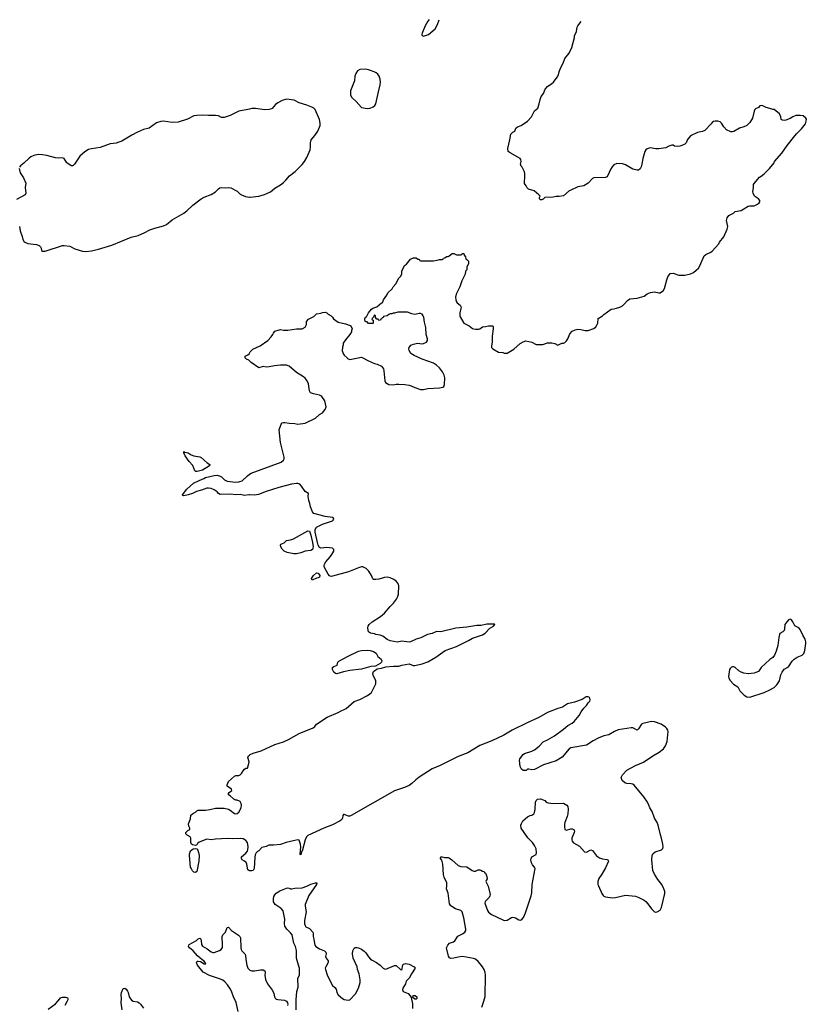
# Model space of a CAD drawing. Header units: inches. Extents: x 1694897 to 1849880, y 907231 to 1017944.
# Tile 137 of 171: x 1786815 to 1797715, y 1003288 to 1016935. Entities that reach past the tile are written whole.
import ezdxf

# ---------------------------------------------------------------- set-up
doc = ezdxf.new("R2010")
doc.units = ezdxf.units.IN
doc.header["$MEASUREMENT"] = 0
for name, color, linetype in [('B7080', 7, 'Continuous'), ('B7081', 7, 'Continuous'), ('B7090', 7, 'Continuous'), ('B7091', 7, 'Continuous')]:
    doc.layers.add(name, color=color, linetype=linetype)

msp = doc.modelspace()

# ---------------------------------------------------------------- linework, layer by layer
at = {"layer": 'B7080', "color": 6, "elevation": 600}
for points in [[(1790000, 1005139), (1789999, 1005139), (1789976, 1005150), (1789962, 1005230), (1789953, 1005253), (1789930, 1005273), (1789898, 1005290), (1789889, 1005310), (1789889, 1005330), (1789950, 1005381), (1789970, 1005410), (1789976, 1005430), (1789979, 1005470), (1789971, 1005530), (1789950, 1005559), (1789935, 1005570), (1789910, 1005580), (1789870, 1005588), (1789770, 1005581), (1789710, 1005586), (1789610, 1005583), (1789530, 1005578), (1789470, 1005566), (1789410, 1005575), (1789304, 1005536), (1789281, 1005519), (1789270, 1005499), (1789250, 1005489), (1789210, 1005499), (1789195, 1005510), (1789185, 1005530), (1789189, 1005589), (1789179, 1005610), (1789134, 1005634), (1789119, 1005650), (1789119, 1005670), (1789124, 1005676), (1789144, 1005696), (1789174, 1005710), (1789175, 1005730), (1789158, 1005758), (1789154, 1005790), (1789180, 1005860), (1789189, 1005910), (1789209, 1005930), (1789250, 1005951), (1789270, 1005971), (1789290, 1005978), (1789390, 1005978), (1789450, 1005986), (1789530, 1006005), (1789650, 1006005), (1789710, 1005991), (1789730, 1005981), (1789790, 1005931), (1789810, 1005928), (1789830, 1005935), (1789852, 1005950), (1789885, 1006010), (1789890, 1006050), (1789885, 1006070), (1789870, 1006097), (1789862, 1006102), (1789830, 1006117), (1789810, 1006119), (1789782, 1006130), (1789730, 1006178), (1789708, 1006190), (1789708, 1006210), (1789716, 1006224), (1789755, 1006250), (1789748, 1006270), (1789689, 1006310), (1789689, 1006330), (1789710, 1006378), (1789790, 1006451), (1789810, 1006459), (1789850, 1006461), (1789870, 1006470), (1789891, 1006489), (1789910, 1006526), (1789930, 1006546), (1789950, 1006561), (1789970, 1006562), (1789990, 1006625), (1789993, 1006650), (1789977, 1006710), (1789984, 1006730), (1790000, 1006743)], [(1789843, 1003190), (1789814, 1003314), (1789777, 1003390), (1789755, 1003455), (1789736, 1003496), (1789696, 1003556), (1789658, 1003598), (1789630, 1003621), (1789598, 1003638), (1789446, 1003686), (1789356, 1003736), (1789279, 1003830), (1789266, 1003870), (1789274, 1003886), (1789290, 1003888), (1789320, 1003880), (1789370, 1003851), (1789396, 1003850), (1789387, 1003870), (1789367, 1003890), (1789344, 1003904), (1789281, 1003961), (1789219, 1004030), (1789169, 1004069), (1789153, 1004090), (1789158, 1004110), (1789165, 1004115), (1789265, 1004175), (1789290, 1004195), (1789310, 1004205), (1789326, 1004190), (1789332, 1004170), (1789335, 1004115), (1789350, 1004094), (1789415, 1004055), (1789470, 1004014), (1789490, 1004005), (1789510, 1004005), (1789586, 1004034), (1789609, 1004050), (1789618, 1004062), (1789624, 1004076), (1789626, 1004114), (1789619, 1004230), (1789630, 1004250), (1789650, 1004268), (1789666, 1004290), (1789690, 1004353), (1789710, 1004356), (1789751, 1004310), (1789848, 1004248), (1789865, 1004230), (1789873, 1004210), (1789880, 1004070), (1789885, 1004050), (1789895, 1004030), (1789935, 1003990), (1789944, 1003970), (1789948, 1003910), (1789961, 1003830), (1789977, 1003790), (1790000, 1003767)], [(1788235, 1003210), (1788222, 1003310), (1788225, 1003370), (1788222, 1003418), (1788227, 1003453), (1788250, 1003507), (1788270, 1003514), (1788290, 1003496), (1788309, 1003470), (1788318, 1003450), (1788334, 1003390), (1788364, 1003344), (1788390, 1003330), (1788450, 1003321), (1788470, 1003308), (1788490, 1003290), (1788530, 1003234)], [(1787210, 1003219), (1787310, 1003296), (1787345, 1003330), (1787370, 1003366), (1787383, 1003377), (1787410, 1003389), (1787428, 1003388), (1787450, 1003386), (1787476, 1003376), (1787481, 1003370), (1787481, 1003350), (1787475, 1003330), (1787439, 1003270)]]:
    msp.add_lwpolyline(points, dxfattribs=at)
msp.add_lwpolyline([(1789250, 1005116), (1789230, 1005118), (1789210, 1005138), (1789190, 1005174), (1789183, 1005190), (1789169, 1005349), (1789169, 1005371), (1789184, 1005416), (1789219, 1005441), (1789250, 1005446), (1789270, 1005442), (1789283, 1005423), (1789294, 1005394), (1789300, 1005350), (1789296, 1005270), (1789270, 1005127)], close=True, dxfattribs=at)
at = {"layer": 'B7081', "color": 6}
for points, elevation in [([(1790000, 1015696), (1789978, 1015690), (1789850, 1015665), (1789730, 1015606), (1789650, 1015580), (1789610, 1015578), (1789570, 1015600), (1789530, 1015608), (1789430, 1015606), (1789350, 1015612), (1789272, 1015609), (1789230, 1015601), (1789142, 1015558), (1789010, 1015515), (1788929, 1015511), (1788810, 1015526), (1788770, 1015525), (1788710, 1015505), (1788610, 1015431), (1788530, 1015411), (1788450, 1015376), (1788367, 1015333), (1788230, 1015252), (1788190, 1015235), (1788150, 1015223), (1788068, 1015212), (1787930, 1015161), (1787810, 1015146), (1787770, 1015134), (1787719, 1015101), (1787650, 1015041), (1787575, 1014930), (1787550, 1014911), (1787530, 1014910), (1787481, 1014941), (1787469, 1014950), (1787430, 1015009), (1787410, 1015018), (1787350, 1015015), (1787310, 1015019), (1787190, 1015054), (1787130, 1015063), (1787070, 1015064), (1787010, 1015054), (1786970, 1015033), (1786945, 1015015), (1786873, 1014947), (1786825, 1014910), (1786812, 1014890)], 700), ([(1786809, 1014870), (1786822, 1014810), (1786870, 1014741), (1786899, 1014670), (1786893, 1014610), (1786899, 1014530), (1786890, 1014509), (1786770, 1014443)], 700), ([(1786811, 1014070), (1786822, 1014010), (1786850, 1013931), (1786859, 1013890), (1786878, 1013858), (1786930, 1013834), (1787050, 1013820), (1787085, 1013805), (1787106, 1013786), (1787115, 1013770), (1787118, 1013738), (1787130, 1013725), (1787170, 1013726), (1787410, 1013805), (1787430, 1013807), (1787510, 1013798), (1787581, 1013761), (1787686, 1013726), (1787730, 1013721), (1787810, 1013729), (1787908, 1013752), (1788092, 1013808), (1788361, 1013919), (1788455, 1013945), (1788550, 1013985), (1788619, 1014021), (1788690, 1014046), (1788810, 1014076), (1788850, 1014098), (1788930, 1014162), (1789090, 1014253), (1789133, 1014287), (1789215, 1014365), (1789330, 1014453), (1789370, 1014476), (1789470, 1014512), (1789530, 1014551), (1789570, 1014592), (1789590, 1014604), (1789610, 1014609), (1789670, 1014606), (1789710, 1014608), (1789743, 1014603), (1789830, 1014557), (1789870, 1014517), (1789890, 1014506), (1789945, 1014485), (1790000, 1014477)], 700), ([(1790000, 1012206), (1789990, 1012215), (1789958, 1012230), (1789938, 1012250), (1789938, 1012270), (1789978, 1012290), (1789998, 1012310), (1790000, 1012314)], 600), ([(1790000, 1010348), (1789990, 1010349), (1789930, 1010339), (1789870, 1010355), (1789810, 1010350), (1789730, 1010357), (1789595, 1010355), (1789570, 1010367), (1789550, 1010390), (1789510, 1010418), (1789470, 1010437), (1789430, 1010444), (1789410, 1010441), (1789333, 1010413), (1789264, 1010396), (1789210, 1010368), (1789150, 1010348), (1789090, 1010337), (1789078, 1010338), (1789070, 1010346), (1789069, 1010349), (1789131, 1010429), (1789225, 1010510), (1789304, 1010550), (1789365, 1010575), (1789390, 1010591), (1789510, 1010619), (1789550, 1010621), (1789592, 1010610), (1789610, 1010599), (1789655, 1010555), (1789690, 1010537), (1789810, 1010525), (1789852, 1010528), (1789896, 1010544), (1789970, 1010615), (1790000, 1010635)], 600)]:
    msp.add_lwpolyline(points, dxfattribs=dict(at, elevation=elevation))
at = {"layer": 'B7081', "color": 6, "elevation": 600}
msp.add_lwpolyline([(1789274, 1010674), (1789255, 1010675), (1789243, 1010683), (1789215, 1010755), (1789164, 1010810), (1789110, 1010890), (1789090, 1010930), (1789089, 1010951), (1789103, 1010943), (1789150, 1010930), (1789190, 1010904), (1789230, 1010891), (1789310, 1010876), (1789328, 1010868), (1789415, 1010795), (1789451, 1010770), (1789447, 1010750), (1789350, 1010689)], close=True, dxfattribs=at)
at = {"layer": 'B7090', "color": 6, "elevation": 600}
for points in [[(1790000, 1006743), (1790009, 1006750), (1790051, 1006770), (1790159, 1006801), (1790352, 1006890), (1790472, 1006928), (1790542, 1006958), (1790690, 1007041), (1790880, 1007120), (1790903, 1007137), (1790927, 1007170), (1791077, 1007270), (1791230, 1007332), (1791270, 1007356), (1791310, 1007373), (1791337, 1007390), (1791450, 1007484), (1791530, 1007515), (1791634, 1007566), (1791668, 1007590), (1791688, 1007612), (1791742, 1007710), (1791748, 1007730), (1791749, 1007770), (1791713, 1007850), (1791707, 1007873), (1791717, 1007903), (1791770, 1007939), (1791830, 1007948), (1791890, 1007964), (1791994, 1007974), (1792067, 1007973), (1792108, 1007990), (1792210, 1008007), (1792266, 1007986), (1792290, 1007986), (1792390, 1008008), (1792470, 1008035), (1792582, 1008098), (1792710, 1008190), (1792870, 1008246), (1793036, 1008330), (1793090, 1008363), (1793230, 1008411), (1793264, 1008430), (1793330, 1008501), (1793382, 1008530), (1793398, 1008550), (1793395, 1008555), (1793377, 1008557), (1793290, 1008557), (1793210, 1008538), (1793150, 1008537), (1793010, 1008514), (1792858, 1008502), (1792652, 1008452), (1792590, 1008453), (1792532, 1008428), (1792466, 1008414), (1792372, 1008368), (1792311, 1008350), (1792230, 1008312), (1792210, 1008307), (1792110, 1008319), (1792050, 1008309), (1791950, 1008325), (1791906, 1008346), (1791849, 1008389), (1791810, 1008403), (1791750, 1008413), (1791730, 1008423), (1791674, 1008434), (1791648, 1008450), (1791642, 1008470), (1791639, 1008510), (1791644, 1008530), (1791659, 1008550), (1791699, 1008590), (1791815, 1008665), (1791870, 1008708), (1791950, 1008804), (1791997, 1008850), (1792037, 1008903), (1792052, 1008930), (1792066, 1008974), (1792070, 1009089), (1792063, 1009110), (1792036, 1009150), (1791998, 1009178), (1791950, 1009201), (1791910, 1009209), (1791870, 1009205), (1791790, 1009179), (1791750, 1009174), (1791718, 1009178), (1791707, 1009187), (1791689, 1009230), (1791652, 1009292), (1791618, 1009330), (1791570, 1009353), (1791550, 1009353), (1791510, 1009339), (1791370, 1009284), (1791150, 1009221), (1791130, 1009219), (1791110, 1009228), (1791090, 1009251), (1791036, 1009350), (1791033, 1009370), (1791038, 1009390), (1791057, 1009423), (1791118, 1009490), (1791139, 1009521), (1791167, 1009570), (1791169, 1009590), (1791150, 1009610), (1791110, 1009617), (1791070, 1009620), (1790990, 1009612), (1790970, 1009618), (1790951, 1009651), (1790940, 1009690), (1790910, 1009830), (1790910, 1009870), (1790930, 1009902), (1791010, 1009941), (1791149, 1009990), (1791159, 1010000)], [(1793219, 1003250), (1793248, 1003332), (1793263, 1003397), (1793270, 1003690), (1793263, 1003730), (1793250, 1003770), (1793230, 1003806), (1793197, 1003850), (1793170, 1003880), (1793130, 1003913), (1793104, 1003924), (1792951, 1003951), (1792890, 1003944), (1792830, 1003928), (1792790, 1003924), (1792770, 1003933), (1792757, 1003957), (1792728, 1004070), (1792747, 1004110), (1792770, 1004135), (1792825, 1004155), (1792846, 1004170), (1792887, 1004233), (1792950, 1004264), (1792981, 1004290), (1792995, 1004310), (1792999, 1004330), (1792970, 1004486), (1792944, 1004570), (1792928, 1004588), (1792856, 1004610), (1792803, 1004643), (1792790, 1004652), (1792770, 1004679), (1792750, 1004830), (1792731, 1004890), (1792736, 1004930), (1792735, 1004970), (1792696, 1005050), (1792686, 1005086), (1792679, 1005230), (1792666, 1005286), (1792648, 1005310), (1792650, 1005330), (1792670, 1005334), (1792702, 1005322), (1792750, 1005322), (1792770, 1005314), (1792804, 1005290), (1792890, 1005210), (1792930, 1005197), (1793013, 1005193), (1793084, 1005144), (1793110, 1005133), (1793130, 1005133), (1793170, 1005151), (1793190, 1005151), (1793206, 1005146), (1793230, 1005132), (1793250, 1005131), (1793257, 1005117), (1793270, 1005105), (1793290, 1005062), (1793293, 1005027), (1793277, 1005003), (1793275, 1004990), (1793305, 1004925), (1793334, 1004810), (1793331, 1004790), (1793321, 1004770), (1793270, 1004718), (1793264, 1004710), (1793262, 1004690), (1793296, 1004590), (1793310, 1004565), (1793351, 1004531), (1793423, 1004503), (1793530, 1004449), (1793570, 1004453), (1793629, 1004491), (1793650, 1004497), (1793685, 1004485), (1793730, 1004458), (1793750, 1004453), (1793770, 1004459), (1793794, 1004490), (1793826, 1004554), (1793904, 1004790), (1793912, 1004832), (1793916, 1004950), (1793957, 1005170), (1793948, 1005190), (1793921, 1005221), (1793908, 1005248), (1793900, 1005290), (1793901, 1005310), (1793910, 1005330), (1793970, 1005365), (1793978, 1005390), (1793970, 1005443), (1793948, 1005490), (1793921, 1005530), (1793856, 1005596), (1793763, 1005730), (1793761, 1005770), (1793768, 1005792), (1793788, 1005832), (1793850, 1005888), (1793890, 1005906), (1793910, 1005910), (1793938, 1005930), (1793950, 1005947), (1793959, 1005990), (1793963, 1006090), (1793970, 1006111), (1793990, 1006131), (1794030, 1006135), (1794070, 1006123), (1794090, 1006111), (1794110, 1006090), (1794140, 1006080), (1794210, 1006071), (1794350, 1006076), (1794398, 1006050), (1794411, 1006030), (1794413, 1005993), (1794411, 1005930), (1794402, 1005890), (1794371, 1005810), (1794365, 1005785), (1794363, 1005750), (1794367, 1005710), (1794390, 1005702), (1794450, 1005722), (1794470, 1005722), (1794494, 1005710), (1794502, 1005690), (1794500, 1005670), (1794465, 1005590), (1794464, 1005570), (1794470, 1005551), (1794490, 1005525), (1794570, 1005482), (1794642, 1005402), (1794670, 1005396), (1794730, 1005427), (1794750, 1005421), (1794808, 1005348), (1794850, 1005319), (1794890, 1005303), (1794950, 1005297), (1794965, 1005290), (1794970, 1005281), (1794973, 1005270), (1794930, 1005181), (1794882, 1005090), (1794840, 1005030), (1794825, 1004990), (1794827, 1004950), (1794833, 1004930), (1794882, 1004822), (1794898, 1004798), (1794910, 1004787), (1794930, 1004780), (1795030, 1004765), (1795070, 1004769), (1795210, 1004801), (1795350, 1004787), (1795394, 1004770), (1795467, 1004730), (1795491, 1004711), (1795520, 1004680), (1795568, 1004610), (1795610, 1004570), (1795630, 1004564), (1795650, 1004568), (1795690, 1004595), (1795710, 1004632), (1795755, 1004825), (1795756, 1004850), (1795742, 1004890), (1795713, 1004950), (1795659, 1005019), (1795611, 1005090), (1795590, 1005141), (1795575, 1005290), (1795578, 1005350), (1795590, 1005376), (1795620, 1005400), (1795706, 1005430), (1795725, 1005450), (1795730, 1005470), (1795727, 1005510), (1795710, 1005589), (1795695, 1005635), (1795663, 1005770), (1795650, 1005810), (1795612, 1005870), (1795580, 1005960), (1795545, 1006010), (1795533, 1006050), (1795512, 1006092), (1795464, 1006164), (1795330, 1006325), (1795310, 1006338), (1795290, 1006345), (1795227, 1006347), (1795198, 1006358), (1795161, 1006390), (1795149, 1006430), (1795169, 1006470), (1795230, 1006532), (1795350, 1006600), (1795457, 1006643), (1795590, 1006733), (1795678, 1006782), (1795735, 1006830), (1795764, 1006870), (1795786, 1006930), (1795800, 1007070), (1795796, 1007090), (1795784, 1007110), (1795764, 1007130), (1795705, 1007170), (1795610, 1007204), (1795570, 1007206), (1795450, 1007182), (1795429, 1007171), (1795390, 1007104), (1795370, 1007090), (1795310, 1007120), (1795290, 1007122), (1795110, 1007093), (1795055, 1007070), (1794978, 1007022), (1794910, 1007007), (1794830, 1006977), (1794761, 1006939), (1794670, 1006879), (1794450, 1006842), (1794430, 1006828), (1794330, 1006713), (1794310, 1006698), (1794250, 1006664), (1794072, 1006608), (1793950, 1006544), (1793910, 1006539), (1793870, 1006548), (1793853, 1006547), (1793832, 1006528), (1793793, 1006527), (1793770, 1006546), (1793750, 1006586), (1793739, 1006670), (1793744, 1006690), (1793790, 1006752), (1793810, 1006765), (1793910, 1006798), (1793950, 1006816), (1794014, 1006866), (1794070, 1006928), (1794130, 1006955), (1794227, 1007010), (1794350, 1007100), (1794410, 1007154), (1794470, 1007187), (1794498, 1007210), (1794567, 1007290), (1794597, 1007343), (1794630, 1007391), (1794670, 1007431), (1794690, 1007465), (1794714, 1007490), (1794721, 1007510), (1794717, 1007530), (1794710, 1007542), (1794692, 1007552), (1794666, 1007550), (1794608, 1007512), (1794503, 1007477), (1794407, 1007453), (1794335, 1007405), (1794270, 1007386), (1794130, 1007331), (1794010, 1007262), (1793847, 1007190), (1793641, 1007090), (1793522, 1007018), (1793359, 1006941), (1793190, 1006875), (1793025, 1006775), (1792890, 1006721), (1792640, 1006600), (1792530, 1006551), (1792350, 1006435), (1792302, 1006398), (1792250, 1006348), (1792210, 1006322), (1792147, 1006293), (1792010, 1006245), (1791410, 1005905), (1791390, 1005897), (1791370, 1005896), (1791310, 1005921), (1791302, 1005918), (1791294, 1005906), (1791288, 1005870), (1791279, 1005850), (1791256, 1005830), (1791150, 1005778), (1791031, 1005729), (1790810, 1005626), (1790790, 1005610), (1790772, 1005568), (1790730, 1005413), (1790727, 1005413), (1790720, 1005400), (1790710, 1005358), (1790703, 1005363), (1790702, 1005370), (1790711, 1005469), (1790707, 1005507), (1790690, 1005562), (1790670, 1005570), (1790630, 1005557), (1790508, 1005532), (1790430, 1005505), (1790330, 1005493), (1790267, 1005493), (1790230, 1005474), (1790170, 1005462), (1790130, 1005416), (1790110, 1005407), (1790091, 1005389), (1790078, 1005362), (1790072, 1005328), (1790065, 1005170), (1790050, 1005145), (1790030, 1005139), (1790000, 1005139)], [(1790646, 1003210), (1790645, 1003350), (1790655, 1003465), (1790672, 1003528), (1790670, 1003650), (1790691, 1003690), (1790694, 1003790), (1790679, 1003830), (1790652, 1003930), (1790650, 1004036), (1790635, 1004090), (1790616, 1004136), (1790590, 1004249), (1790570, 1004277), (1790515, 1004330), (1790491, 1004371), (1790485, 1004410), (1790487, 1004470), (1790464, 1004584), (1790437, 1004617), (1790356, 1004670), (1790330, 1004710), (1790331, 1004750), (1790339, 1004781), (1790350, 1004807), (1790369, 1004830), (1790419, 1004861), (1790510, 1004897), (1790530, 1004902), (1790550, 1004899), (1790570, 1004888), (1790588, 1004888), (1790630, 1004900), (1790730, 1004904), (1790796, 1004924), (1790850, 1004955), (1790913, 1004973), (1790933, 1004973), (1790928, 1004950), (1790824, 1004796), (1790772, 1004670), (1790770, 1004650), (1790784, 1004570), (1790762, 1004450), (1790763, 1004403), (1790770, 1004379), (1790782, 1004362), (1790830, 1004339), (1790875, 1004290), (1790882, 1004270), (1790882, 1004230), (1790892, 1004192), (1790899, 1004130), (1790905, 1004110), (1790919, 1004090), (1790970, 1004056), (1791038, 1004030), (1791059, 1004010), (1791062, 1003990), (1791054, 1003950), (1791061, 1003930), (1791089, 1003890), (1791089, 1003870), (1791055, 1003810), (1791050, 1003790), (1791054, 1003770), (1791077, 1003697), (1791115, 1003610), (1791150, 1003550), (1791182, 1003522), (1791199, 1003499), (1791210, 1003450), (1791230, 1003421), (1791290, 1003368), (1791310, 1003357), (1791366, 1003346), (1791390, 1003351), (1791470, 1003434), (1791510, 1003513), (1791534, 1003590), (1791533, 1003627), (1791517, 1003710), (1791497, 1003770), (1791493, 1003810), (1791438, 1003930), (1791427, 1003990), (1791430, 1004031), (1791450, 1004066), (1791466, 1004074), (1791490, 1004076), (1791510, 1004071), (1791550, 1004051), (1791590, 1004023), (1791610, 1004004), (1791648, 1003948), (1791676, 1003916), (1791699, 1003899), (1791758, 1003870), (1791809, 1003830), (1791850, 1003788), (1791870, 1003779), (1791890, 1003776), (1792010, 1003825), (1792030, 1003825), (1792090, 1003771), (1792107, 1003767), (1792110, 1003762), (1792125, 1003835), (1792135, 1003845), (1792167, 1003853), (1792210, 1003846), (1792282, 1003810), (1792296, 1003790), (1792243, 1003710), (1792210, 1003649), (1792171, 1003609), (1792163, 1003570), (1792126, 1003510), (1792121, 1003490), (1792130, 1003468), (1792200, 1003440), (1792228, 1003408), (1792241, 1003381), (1792257, 1003297), (1792259, 1003230)], [(1790000, 1003767), (1790003, 1003763), (1790030, 1003750), (1790070, 1003752), (1790150, 1003768), (1790190, 1003764), (1790210, 1003750), (1790216, 1003730), (1790211, 1003690), (1790220, 1003630), (1790250, 1003570), (1790318, 1003478), (1790337, 1003437), (1790345, 1003390), (1790353, 1003373), (1790370, 1003360), (1790390, 1003353), (1790485, 1003345), (1790513, 1003333), (1790528, 1003310), (1790530, 1003290), (1790526, 1003270)]]:
    msp.add_lwpolyline(points, dxfattribs=at)
for points in [[(1790650, 1009534), (1790614, 1009534), (1790522, 1009550), (1790479, 1009570), (1790450, 1009597), (1790435, 1009630), (1790430, 1009654), (1790435, 1009665), (1790478, 1009682), (1790510, 1009716), (1790570, 1009725), (1790610, 1009738), (1790809, 1009850), (1790830, 1009845), (1790850, 1009791), (1790874, 1009690), (1790880, 1009630), (1790873, 1009590), (1790850, 1009580), (1790773, 1009567), (1790710, 1009547)], [(1790870, 1009169), (1790858, 1009190), (1790885, 1009230), (1790930, 1009270), (1790950, 1009266), (1790973, 1009230), (1790970, 1009209), (1790950, 1009197), (1790927, 1009193)], [(1797490, 1008628), (1797470, 1008615), (1797430, 1008573), (1797415, 1008550), (1797412, 1008490), (1797406, 1008470), (1797391, 1008450), (1797350, 1008426), (1797345, 1008415), (1797334, 1008370), (1797319, 1008261), (1797298, 1008182), (1797275, 1008125), (1797250, 1008094), (1797210, 1008068), (1797090, 1007958), (1797050, 1007903), (1797015, 1007885), (1796990, 1007877), (1796910, 1007868), (1796850, 1007879), (1796810, 1007892), (1796778, 1007910), (1796730, 1007956), (1796710, 1007966), (1796690, 1007966), (1796679, 1007961), (1796658, 1007942), (1796652, 1007928), (1796638, 1007830), (1796640, 1007810), (1796658, 1007778), (1796706, 1007726), (1796767, 1007690), (1796795, 1007635), (1796853, 1007573), (1796890, 1007550), (1796930, 1007547), (1797130, 1007608), (1797210, 1007645), (1797270, 1007681), (1797305, 1007715), (1797345, 1007770), (1797363, 1007857), (1797379, 1007890), (1797409, 1007931), (1797470, 1007967), (1797518, 1008042), (1797547, 1008073), (1797590, 1008100), (1797655, 1008125), (1797681, 1008150), (1797695, 1008190), (1797707, 1008290), (1797708, 1008310), (1797697, 1008350), (1797665, 1008405), (1797630, 1008484), (1797610, 1008504), (1797554, 1008534), (1797529, 1008590), (1797510, 1008618)], [(1791210, 1007870), (1791190, 1007874), (1791168, 1007890), (1791148, 1007930), (1791150, 1007956), (1791170, 1007970), (1791213, 1007990), (1791223, 1008030), (1791237, 1008043), (1791367, 1008113), (1791510, 1008181), (1791550, 1008190), (1791630, 1008195), (1791670, 1008191), (1791717, 1008177), (1791753, 1008153), (1791780, 1008110), (1791823, 1008070), (1791834, 1008050), (1791829, 1008030), (1791809, 1008011), (1791746, 1007974), (1791681, 1007970), (1791550, 1007934), (1791390, 1007913), (1791304, 1007896)], [(1792290, 1003359), (1792264, 1003384), (1792261, 1003390), (1792269, 1003410), (1792295, 1003410), (1792319, 1003390), (1792316, 1003370), (1792310, 1003361)]]:
    msp.add_lwpolyline(points, close=True, dxfattribs=at)
at = {"layer": 'B7091', "color": 6}
for points, elevation in [([(1792488, 1016935), (1792470, 1016913), (1792433, 1016850), (1792391, 1016750), (1792387, 1016730), (1792390, 1016714), (1792410, 1016705), (1792479, 1016730), (1792572, 1016810), (1792606, 1016870), (1792627, 1016933)], 700), ([(1790000, 1012314), (1790010, 1012332), (1790048, 1012370), (1790146, 1012414), (1790255, 1012490), (1790302, 1012538), (1790322, 1012570), (1790330, 1012592), (1790350, 1012618), (1790430, 1012641), (1790471, 1012631), (1790530, 1012631), (1790651, 1012651), (1790730, 1012652), (1790770, 1012674), (1790788, 1012710), (1790788, 1012750), (1790816, 1012784), (1790890, 1012822), (1790930, 1012858), (1790990, 1012865), (1791010, 1012878), (1791050, 1012882), (1791070, 1012872), (1791090, 1012852), (1791131, 1012831), (1791151, 1012811), (1791162, 1012790), (1791230, 1012741), (1791330, 1012719), (1791394, 1012694), (1791402, 1012690), (1791422, 1012650), (1791413, 1012627), (1791412, 1012610), (1791391, 1012570), (1791330, 1012498), (1791298, 1012450), (1791298, 1012430), (1791286, 1012394), (1791283, 1012343), (1791300, 1012300), (1791310, 1012285), (1791354, 1012250), (1791358, 1012238), (1791390, 1012226), (1791550, 1012256), (1791650, 1012205), (1791730, 1012171), (1791770, 1012161), (1791830, 1012131), (1791854, 1012094), (1791863, 1012070), (1791874, 1011930), (1791886, 1011906), (1791930, 1011877), (1791990, 1011873), (1792030, 1011882), (1792070, 1011883), (1792150, 1011879), (1792210, 1011871), (1792241, 1011861), (1792290, 1011836), (1792370, 1011811), (1792390, 1011808), (1792410, 1011808), (1792470, 1011824), (1792630, 1011833), (1792677, 1011843), (1792690, 1011851), (1792703, 1011877), (1792706, 1011970), (1792695, 1012010), (1792675, 1012055), (1792632, 1012110), (1792590, 1012148), (1792550, 1012173), (1792390, 1012230), (1792279, 1012279), (1792234, 1012310), (1792213, 1012350), (1792209, 1012370), (1792214, 1012390), (1792237, 1012423), (1792248, 1012430), (1792270, 1012439), (1792329, 1012451), (1792390, 1012443), (1792410, 1012445), (1792453, 1012467), (1792465, 1012490), (1792466, 1012510), (1792448, 1012570), (1792444, 1012670), (1792423, 1012743), (1792413, 1012813), (1792407, 1012830), (1792390, 1012852), (1792370, 1012861), (1792350, 1012862), (1792290, 1012850), (1792250, 1012858), (1792190, 1012879), (1792057, 1012883), (1792010, 1012869), (1791990, 1012868), (1791970, 1012858), (1791950, 1012858), (1791930, 1012848), (1791908, 1012828), (1791858, 1012822), (1791850, 1012806), (1791838, 1012802), (1791830, 1012786), (1791818, 1012782), (1791814, 1012770), (1791790, 1012766), (1791782, 1012782), (1791766, 1012786), (1791747, 1012807), (1791746, 1012830), (1791730, 1012846), (1791713, 1012807), (1791694, 1012790), (1791698, 1012778), (1791714, 1012770), (1791714, 1012730), (1791710, 1012726), (1791650, 1012726), (1791630, 1012746), (1791607, 1012747), (1791598, 1012770), (1791598, 1012790), (1791609, 1012810), (1791622, 1012818), (1791649, 1012870), (1791690, 1012921), (1791710, 1012936), (1791763, 1012957), (1791830, 1013012), (1791846, 1013014), (1791846, 1013026), (1791858, 1013050), (1791903, 1013117), (1791918, 1013150), (1791975, 1013205), (1791990, 1013234), (1792028, 1013272), (1792070, 1013354), (1792090, 1013374), (1792108, 1013410), (1792108, 1013450), (1792146, 1013530), (1792175, 1013545), (1792230, 1013614), (1792270, 1013632), (1792310, 1013632), (1792330, 1013614), (1792350, 1013614), (1792358, 1013598), (1792370, 1013594), (1792550, 1013592), (1792600, 1013600), (1792630, 1013611), (1792667, 1013613), (1792682, 1013618), (1792686, 1013630), (1792707, 1013633), (1792730, 1013652), (1792750, 1013652), (1792762, 1013658), (1792790, 1013682), (1792810, 1013692), (1792832, 1013692), (1792870, 1013674), (1792930, 1013674), (1792942, 1013678), (1792947, 1013693), (1792970, 1013694), (1792974, 1013670), (1792994, 1013650), (1792998, 1013618), (1793013, 1013613), (1793034, 1013590), (1793033, 1013553), (1793012, 1013510), (1793010, 1013466), (1792994, 1013450), (1792990, 1013406), (1792943, 1013317), (1792913, 1013230), (1792864, 1013130), (1792856, 1013090), (1792859, 1013050), (1792870, 1013022), (1792878, 1013010), (1792918, 1012978), (1792931, 1012950), (1792930, 1012930), (1792914, 1012870), (1792913, 1012830), (1792918, 1012818), (1792970, 1012727), (1793045, 1012690), (1793090, 1012657), (1793110, 1012651), (1793130, 1012646), (1793174, 1012646), (1793190, 1012651), (1793230, 1012679), (1793270, 1012681), (1793310, 1012691), (1793371, 1012691), (1793376, 1012676), (1793376, 1012650), (1793364, 1012550), (1793363, 1012470), (1793351, 1012410), (1793355, 1012390), (1793371, 1012371), (1793450, 1012326), (1793510, 1012322), (1793530, 1012312), (1793570, 1012312), (1793662, 1012370), (1793750, 1012447), (1793790, 1012471), (1793830, 1012483), (1793910, 1012463), (1793970, 1012435), (1794030, 1012431), (1794066, 1012434), (1794130, 1012454), (1794190, 1012455), (1794230, 1012445), (1794270, 1012425), (1794326, 1012450), (1794350, 1012451), (1794370, 1012461), (1794394, 1012486), (1794409, 1012510), (1794439, 1012581), (1794470, 1012616), (1794510, 1012636), (1794550, 1012647), (1794590, 1012642), (1794650, 1012625), (1794690, 1012625), (1794770, 1012655), (1794800, 1012680), (1794819, 1012710), (1794825, 1012730), (1794830, 1012791), (1794890, 1012831), (1794910, 1012851), (1795010, 1012924), (1795050, 1012927), (1795083, 1012937), (1795130, 1012951), (1795170, 1012971), (1795193, 1012990), (1795237, 1013043), (1795270, 1013068), (1795370, 1013073), (1795470, 1013105), (1795510, 1013136), (1795554, 1013154), (1795610, 1013161), (1795670, 1013148), (1795690, 1013151), (1795710, 1013161), (1795730, 1013178), (1795749, 1013211), (1795781, 1013330), (1795797, 1013370), (1795830, 1013415), (1795870, 1013421), (1795950, 1013396), (1796030, 1013396), (1796110, 1013413), (1796150, 1013431), (1796190, 1013461), (1796219, 1013490), (1796239, 1013521), (1796300, 1013660), (1796321, 1013679), (1796390, 1013711), (1796410, 1013727), (1796504, 1013830), (1796514, 1013850), (1796574, 1013926), (1796617, 1014030), (1796629, 1014070), (1796609, 1014150), (1796619, 1014190), (1796641, 1014219), (1796706, 1014254), (1796730, 1014278), (1796810, 1014291), (1796850, 1014311), (1796910, 1014351), (1796930, 1014356), (1796990, 1014356), (1797040, 1014380), (1797062, 1014398), (1797069, 1014410), (1797069, 1014430), (1797054, 1014450), (1796999, 1014490), (1796977, 1014530), (1796973, 1014550), (1796984, 1014610), (1796985, 1014650), (1796990, 1014665), (1797065, 1014750), (1797090, 1014764), (1797130, 1014797), (1797206, 1014870), (1797269, 1014950), (1797276, 1014970), (1797374, 1015086), (1797449, 1015190), (1797556, 1015324), (1797583, 1015357), (1797650, 1015421), (1797704, 1015490), (1797714, 1015530), (1797715, 1015555), (1797708, 1015570), (1797670, 1015602), (1797629, 1015609), (1797570, 1015605), (1797530, 1015589), (1797490, 1015564), (1797430, 1015542), (1797410, 1015538), (1797383, 1015543), (1797368, 1015550), (1797362, 1015590), (1797342, 1015630), (1797270, 1015689), (1797250, 1015689), (1797210, 1015704), (1797157, 1015717), (1797110, 1015739), (1797090, 1015744), (1797070, 1015739), (1797050, 1015719), (1797010, 1015699), (1797003, 1015690), (1796991, 1015669), (1796970, 1015570), (1796931, 1015509), (1796891, 1015470), (1796850, 1015449), (1796790, 1015429), (1796710, 1015384), (1796690, 1015379), (1796670, 1015381), (1796610, 1015409), (1796573, 1015450), (1796541, 1015501), (1796520, 1015520), (1796490, 1015529), (1796450, 1015529), (1796430, 1015522), (1796411, 1015509), (1796398, 1015490), (1796310, 1015399), (1796275, 1015385), (1796208, 1015372), (1796110, 1015324), (1796070, 1015275), (1796050, 1015229), (1796030, 1015209), (1795990, 1015189), (1795960, 1015180), (1795930, 1015179), (1795890, 1015184), (1795870, 1015194), (1795850, 1015195), (1795810, 1015182), (1795770, 1015159), (1795670, 1015145), (1795630, 1015145), (1795550, 1015157), (1795510, 1015144), (1795491, 1015129), (1795476, 1015110), (1795448, 1015010), (1795436, 1014930), (1795426, 1014894), (1795414, 1014866), (1795391, 1014849), (1795370, 1014849), (1795310, 1014865), (1795210, 1014923), (1795170, 1014939), (1795090, 1014941), (1795050, 1014921), (1795026, 1014894), (1795003, 1014857), (1794965, 1014775), (1794950, 1014755), (1794934, 1014746), (1794770, 1014741), (1794750, 1014734), (1794692, 1014670), (1794632, 1014630), (1794550, 1014619), (1794452, 1014570), (1794430, 1014564), (1794350, 1014495), (1794290, 1014482), (1794250, 1014484), (1794205, 1014475), (1794092, 1014468), (1794070, 1014448), (1794050, 1014438), (1794030, 1014438), (1794018, 1014450), (1794018, 1014470), (1794026, 1014490), (1794008, 1014508), (1793943, 1014563), (1793865, 1014585), (1793845, 1014605), (1793834, 1014634), (1793810, 1014666), (1793809, 1014710), (1793815, 1014730), (1793816, 1014804), (1793810, 1014826), (1793778, 1014890), (1793765, 1014905), (1793755, 1014930), (1793762, 1014970), (1793758, 1014998), (1793748, 1015010), (1793718, 1015030), (1793610, 1015089), (1793584, 1015110), (1793579, 1015150), (1793608, 1015268), (1793619, 1015350), (1793650, 1015376), (1793675, 1015390), (1793689, 1015431), (1793715, 1015450), (1793762, 1015470), (1793851, 1015529), (1793909, 1015590), (1793950, 1015671), (1793993, 1015710), (1794013, 1015770), (1794025, 1015830), (1794043, 1015870), (1794073, 1015910), (1794096, 1015970), (1794130, 1016011), (1794189, 1016051), (1794210, 1016070), (1794262, 1016138), (1794279, 1016170), (1794289, 1016211), (1794310, 1016262), (1794347, 1016333), (1794370, 1016396), (1794429, 1016470), (1794465, 1016550), (1794504, 1016690), (1794505, 1016710), (1794529, 1016770), (1794539, 1016830), (1794550, 1016851), (1794593, 1016909)], 600), ([(1790000, 1014477), (1790010, 1014475), (1790130, 1014487), (1790207, 1014510), (1790290, 1014550), (1790350, 1014601), (1790430, 1014644), (1790470, 1014676), (1790504, 1014710), (1790552, 1014770), (1790631, 1014830), (1790730, 1014928), (1790763, 1014970), (1790796, 1015024), (1790840, 1015130), (1790845, 1015170), (1790844, 1015230), (1790852, 1015268), (1790905, 1015330), (1790945, 1015390), (1790977, 1015470), (1790978, 1015502), (1790969, 1015550), (1790910, 1015690), (1790890, 1015710), (1790863, 1015723), (1790795, 1015750), (1790690, 1015781), (1790618, 1015818), (1790510, 1015833), (1790450, 1015814), (1790390, 1015784), (1790360, 1015760), (1790314, 1015706), (1790290, 1015694), (1790270, 1015689), (1790210, 1015687), (1790085, 1015705), (1790030, 1015705), (1790000, 1015696)], 700), ([(1790000, 1010635), (1790023, 1010650), (1790437, 1010803), (1790470, 1010830), (1790478, 1010850), (1790479, 1010870), (1790427, 1011073), (1790410, 1011250), (1790439, 1011330), (1790450, 1011346), (1790470, 1011353), (1790490, 1011353), (1790550, 1011342), (1790630, 1011339), (1790670, 1011331), (1790770, 1011344), (1790913, 1011410), (1790970, 1011462), (1791013, 1011487), (1791050, 1011530), (1791060, 1011570), (1791054, 1011610), (1791043, 1011650), (1791002, 1011710), (1790990, 1011722), (1790971, 1011731), (1790887, 1011747), (1790845, 1011765), (1790830, 1011790), (1790817, 1011890), (1790798, 1011930), (1790770, 1011968), (1790747, 1011987), (1790650, 1012047), (1790550, 1012131), (1790510, 1012145), (1790430, 1012146), (1790344, 1012136), (1790270, 1012122), (1790230, 1012121), (1790190, 1012129), (1790130, 1012109), (1790023, 1012183), (1790000, 1012206)], 600), ([(1791159, 1010000), (1791169, 1010010), (1791165, 1010025), (1791150, 1010035), (1791050, 1010049), (1790890, 1010090), (1790874, 1010114), (1790845, 1010185), (1790837, 1010230), (1790822, 1010270), (1790812, 1010328), (1790818, 1010370), (1790770, 1010395), (1790721, 1010470), (1790696, 1010496), (1790670, 1010507), (1790650, 1010508), (1790583, 1010497), (1790408, 1010452), (1790230, 1010396), (1790124, 1010356), (1790070, 1010344), (1790000, 1010348)], 600)]:
    msp.add_lwpolyline(points, dxfattribs=dict(at, elevation=elevation))
at = {"layer": 'B7091', "color": 6, "elevation": 700}
msp.add_lwpolyline([(1791610, 1016248), (1791530, 1016242), (1791496, 1016224), (1791472, 1016188), (1791460, 1016150), (1791453, 1016087), (1791401, 1015950), (1791401, 1015890), (1791417, 1015857), (1791479, 1015799), (1791550, 1015718), (1791630, 1015704), (1791670, 1015708), (1791715, 1015725), (1791736, 1015744), (1791752, 1015770), (1791785, 1015935), (1791810, 1016030), (1791814, 1016070), (1791809, 1016110), (1791795, 1016150), (1791778, 1016178), (1791756, 1016196), (1791729, 1016210), (1791650, 1016238)], close=True, dxfattribs=at)

doc.saveas('drawing.dxf')
